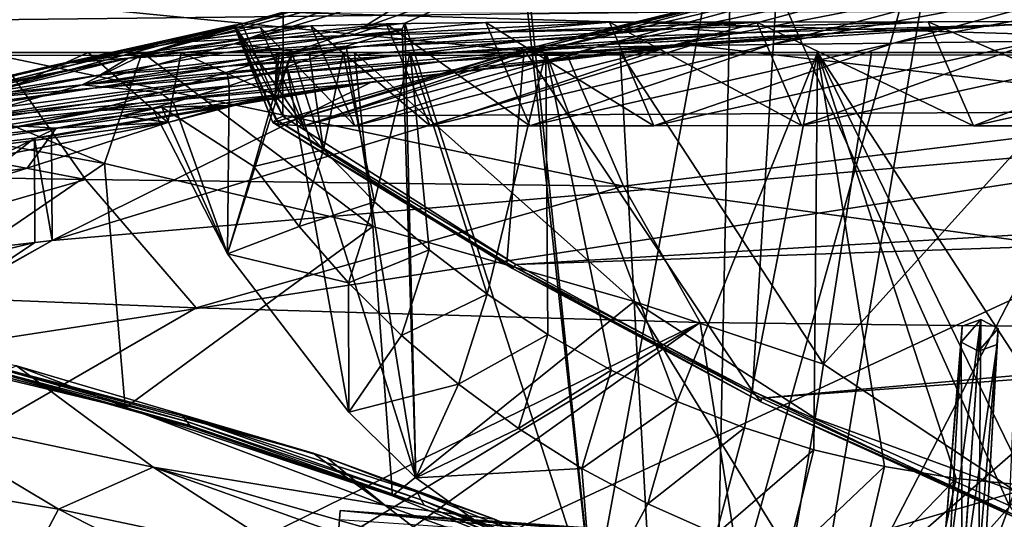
# Model space of a CAD drawing. Header units: metres. Extents: x -1004 to 0, y -808 to 0.
# Tile 65 of 96: x -663 to -569, y -97 to -49. Entities that reach past the tile are written whole.
import ezdxf

# ---------------------------------------------------------------- set-up
doc = ezdxf.new("R2010")
doc.units = ezdxf.units.M

msp = doc.modelspace()

# ---------------------------------------------------------------- linework, layer by layer
at = {"layer": 'top'}
for points in [[(-543.370056, -28.105516, 1926.987183), (-575.979248, -116.936317, 1974.000854), (-587.837097, -114.055832, 1971.532593)], [(-543.370056, -28.105516, 1926.987183), (-587.837097, -114.055832, 1971.532593), (-573.681213, -30.273012, 1923.938354)], [(-563.828979, -118.351624, 1976.31604), (-575.979248, -116.936317, 1974.000854), (-543.370056, -28.105516, 1926.987183)], [(-587.837097, -114.055832, 1971.532593), (-596.266052, -111.034325, 1969.651367), (-573.681213, -30.273012, 1923.938354)], [(-573.681213, -30.273012, 1923.938354), (-596.266052, -111.034325, 1969.651367), (-594.640137, -32.213715, 1924.19812)], [(-594.640137, -32.213715, 1924.19812), (-608.102783, -105.245163, 1966.830444), (-615.462036, -34.456242, 1926.485474)], [(-596.266052, -111.034325, 1969.651367), (-608.102783, -105.245163, 1966.830444), (-594.640137, -32.213715, 1924.19812)], [(-608.102783, -105.245163, 1966.830444), (-614.798401, -44.35643, 1932.162842), (-615.462036, -34.456242, 1926.485474)], [(-568.185486, -95.664284, 1536.789795), (-590.469238, -45.978783, 1506.066406), (-565.839478, -41.072617, 1505.358643)], [(-943.0271, -42.2672, 2063.060059), (-943.0271, -52.26717, 2063.060059), (-61.027081, -42.267323, 2063.060059)], [(-61.027081, -42.267323, 163.059998), (-61.026958, -52.26717, 163.059998), (-943.0271, -42.2672, 163.059998)], [(-943.0271, -42.2672, 163.059998), (-61.026958, -52.26717, 163.059998), (-943.0271, -52.26717, 163.059998)], [(-943.0271, -52.26717, 2063.060059), (-61.026958, -52.26717, 2063.060059), (-61.027081, -42.267323, 2063.060059)], [(-623.379333, -45.684078, 1851.142456), (-614.798401, -44.35643, 1932.162842), (-630.352783, -49.972351, 1904.670776)], [(-614.798401, -44.35643, 1932.162842), (-626.112, -49.44426, 1937.075684), (-630.352783, -49.972351, 1904.670776)], [(-614.798401, -44.35643, 1932.162842), (-608.102783, -105.245163, 1966.830444), (-626.112, -49.44426, 1937.075684)], [(-584.19281, -45.374325, 1288.22522), (-607.776001, -51.747608, 1288.256348), (-576.741516, -45.189137, 1198.142944)], [(-607.776001, -51.747608, 1288.256348), (-600.585144, -51.613518, 1198.142944), (-576.741516, -45.189137, 1198.142944)], [(-576.741516, -45.189137, 1198.142944), (-600.585144, -51.613518, 1198.142944), (-566.714172, -45.04195, 1108.377075)], [(-600.585144, -51.613518, 1198.142944), (-590.998535, -51.500629, 1108.280396), (-566.714172, -45.04195, 1108.377075)], [(-566.714172, -45.04195, 1108.377075), (-590.998535, -51.500629, 1108.280396), (-554.943909, -44.781681, 1018.80188)], [(-590.998535, -51.500629, 1108.280396), (-579.284485, -51.357437, 1018.679382), (-554.943909, -44.781681, 1018.80188)], [(-554.943909, -44.781681, 1018.80188), (-579.284485, -51.357437, 1018.679382), (-541.646301, -44.393211, 929.501648)], [(-579.284485, -51.357437, 1018.679382), (-565.556519, -51.155064, 929.404419), (-541.646301, -44.393211, 929.501648)], [(-630.072205, -46.801701, 1769.925781), (-623.379333, -45.684078, 1851.142456), (-642.490112, -51.422031, 1794.889038)], [(-623.379333, -45.684078, 1851.142456), (-630.352783, -49.972351, 1904.670776), (-642.490112, -51.422031, 1794.889038)], [(-592.798096, -84.690819, 1528.295776), (-614.703125, -51.961727, 1506.982056), (-590.469238, -45.978783, 1506.066406)], [(-614.703125, -51.961727, 1506.982056), (-613.644775, -51.894428, 1443.067139), (-590.469238, -45.978783, 1506.066406)], [(-613.644775, -51.894428, 1443.067139), (-589.077942, -45.721737, 1443.497437), (-590.469238, -45.978783, 1506.066406)], [(-613.644775, -51.894428, 1443.067139), (-588.742615, -45.745605, 1378.560059), (-589.077942, -45.721737, 1443.497437)], [(-613.644775, -51.894428, 1443.067139), (-612.437134, -51.953506, 1378.560059), (-588.742615, -45.745605, 1378.560059)], [(-588.742615, -45.745605, 1378.560059), (-612.437134, -51.953506, 1378.560059), (-584.19281, -45.374325, 1288.22522)], [(-612.437134, -51.953506, 1378.560059), (-607.776001, -51.747608, 1288.256348), (-584.19281, -45.374325, 1288.22522)], [(-568.185486, -95.664284, 1536.789795), (-592.798096, -84.690819, 1528.295776), (-590.469238, -45.978783, 1506.066406)], [(-634.881165, -47.710297, 1688.484619), (-630.072205, -46.801701, 1769.925781), (-651.171631, -52.450169, 1684.773071)], [(-630.072205, -46.801701, 1769.925781), (-642.490112, -51.422031, 1794.889038), (-651.171631, -52.450169, 1684.773071)], [(-651.171631, -52.450169, 1684.773071), (-641.753479, -49.499054, 1607.489014), (-634.881165, -47.710297, 1688.484619)], [(-641.753479, -49.499054, 1607.489014), (-637.780579, -48.406116, 1607.5177), (-634.881165, -47.710297, 1688.484619)], [(-641.753479, -49.499054, 1607.489014), (-637.81189, -58.361294, 1607.256836), (-637.780579, -48.406116, 1607.5177)], [(-637.81189, -58.361294, 1607.256836), (-349.237091, -56.875664, 1607.294556), (-637.780579, -48.406116, 1607.5177)], [(-637.780579, -48.406116, 1607.5177), (-349.237091, -56.875664, 1607.294556), (-354.224518, -48.323433, 1607.518677)], [(-642.405212, -49.629742, 1574.473389), (-710.221802, -66.264854, 1574.473511), (-675.665588, -57.787426, 1573.312012)], [(-667.494385, -56.397991, 1684.867554), (-710.221802, -66.264854, 1574.473511), (-642.405212, -49.629742, 1574.473389)], [(-642.405212, -49.629742, 1574.473389), (-675.665588, -57.787426, 1573.312012), (-658.341187, -53.531971, 1573.309937)], [(-667.494385, -56.397991, 1684.867554), (-642.405212, -49.629742, 1574.473389), (-651.171631, -52.450169, 1684.773071)], [(-658.341187, -53.531971, 1573.309937), (-660.159607, -53.552528, 1459.967285), (-642.527832, -49.649982, 1568.118164)], [(-642.527832, -49.649982, 1568.118164), (-660.159607, -53.552528, 1459.967285), (-642.359131, -49.844097, 1458.954346)], [(-660.159607, -53.552528, 1459.967285), (-647.905701, -51.278965, 1346.488281), (-642.359131, -49.844097, 1458.954346)], [(-642.427673, -49.633209, 1573.311035), (-642.405212, -49.629742, 1574.473389), (-658.341187, -53.531971, 1573.309937)], [(-642.427673, -49.633209, 1573.311035), (-658.341187, -53.531971, 1573.309937), (-642.527832, -49.649982, 1568.118164)], [(-642.405212, -49.629742, 1574.473389), (-641.753479, -49.499054, 1607.489014), (-651.171631, -52.450169, 1684.773071)], [(-647.905701, -51.278965, 1346.488281), (-635.138, -49.707047, 1288.088013), (-640.006531, -49.843632, 1378.386719)], [(-647.905701, -51.278965, 1346.488281), (-641.443481, -50.958561, 1233.251221), (-635.138, -49.707047, 1288.088013)], [(-642.359131, -49.844097, 1458.954346), (-647.905701, -51.278965, 1346.488281), (-640.006531, -49.843632, 1378.386719)], [(-638.505981, -58.684109, 1568.05957), (-642.427673, -49.633209, 1573.311035), (-642.527832, -49.649982, 1568.118164)], [(-638.770935, -58.972118, 1508.059814), (-642.527832, -49.649982, 1568.118164), (-642.359131, -49.844097, 1458.954346)], [(-638.770935, -58.972118, 1508.059814), (-638.505981, -58.684109, 1568.05957), (-642.527832, -49.649982, 1568.118164)], [(-642.490112, -51.422031, 1794.889038), (-630.352783, -49.972351, 1904.670776), (-636.713379, -52.161911, 1904.719116)], [(-642.405212, -49.629742, 1574.473389), (-642.427673, -49.633209, 1573.311035), (-638.505981, -58.684109, 1568.05957)], [(-637.81189, -58.361294, 1607.256836), (-641.753479, -49.499054, 1607.489014), (-642.405212, -49.629742, 1574.473389)], [(-637.81189, -58.361294, 1607.256836), (-642.405212, -49.629742, 1574.473389), (-638.505981, -58.684109, 1568.05957)], [(-640.006531, -49.843632, 1378.386719), (-635.814453, -59.267178, 1378.559326), (-642.359131, -49.844097, 1458.954346)], [(-635.814453, -59.267178, 1378.559326), (-638.209656, -59.165482, 1459.027466), (-642.359131, -49.844097, 1458.954346)], [(-638.209656, -59.165482, 1459.027466), (-638.770935, -58.972118, 1508.059814), (-642.359131, -49.844097, 1458.954346)], [(-631.286743, -50.63805, 1120.290283), (-627.924255, -49.517433, 1198.030273), (-641.443481, -50.958561, 1233.251221)], [(-641.443481, -50.958561, 1233.251221), (-627.924255, -49.517433, 1198.030273), (-635.138, -49.707047, 1288.088013)], [(-635.138, -49.707047, 1288.088013), (-630.917419, -59.267242, 1288.292236), (-640.006531, -49.843632, 1378.386719)], [(-630.917419, -59.267242, 1288.292236), (-635.814453, -59.267178, 1378.559326), (-640.006531, -49.843632, 1378.386719)], [(-630.352783, -49.972351, 1904.670776), (-626.371643, -50.028816, 1937.447388), (-636.713379, -52.161911, 1904.719116)], [(-627.924255, -49.517433, 1198.030273), (-623.691162, -59.267227, 1198.181641), (-635.138, -49.707047, 1288.088013)], [(-623.691162, -59.267227, 1198.181641), (-630.917419, -59.267242, 1288.292236), (-635.138, -49.707047, 1288.088013)], [(-617.457397, -50.310024, 1007.72644), (-606.51001, -49.342506, 1018.40802), (-631.286743, -50.63805, 1120.290283)], [(-606.51001, -49.342506, 1018.40802), (-618.362, -49.381767, 1108.017456), (-631.286743, -50.63805, 1120.290283)], [(-631.286743, -50.63805, 1120.290283), (-618.362, -49.381767, 1108.017456), (-627.924255, -49.517433, 1198.030273)], [(-630.352783, -49.972351, 1904.670776), (-626.112, -49.44426, 1937.075684), (-626.371643, -50.028816, 1937.447388)], [(-599.980957, -49.967098, 895.679565), (-617.457397, -50.310024, 1007.72644), (-630.351501, -51.691772, 1007.922852)], [(-630.351501, -51.691772, 1007.922852), (-613.724609, -51.054615, 895.839111), (-599.980957, -49.967098, 895.679565)], [(-618.362, -49.381767, 1108.017456), (-614.140015, -59.267227, 1108.287842), (-627.924255, -49.517433, 1198.030273)], [(-614.140015, -59.267227, 1108.287842), (-623.691162, -59.267227, 1198.181641), (-627.924255, -49.517433, 1198.030273)], [(-626.112, -49.44426, 1937.075684), (-625.064758, -92.989151, 1962.418091), (-626.371643, -50.028816, 1937.447388)], [(-608.102783, -105.245163, 1966.830444), (-625.064758, -92.989151, 1962.418091), (-626.112, -49.44426, 1937.075684)], [(-606.51001, -49.342506, 1018.40802), (-602.270325, -59.267185, 1018.670715), (-618.362, -49.381767, 1108.017456)], [(-602.270325, -59.267185, 1018.670715), (-614.140015, -59.267227, 1108.287842), (-618.362, -49.381767, 1108.017456)], [(-592.382446, -49.343231, 929.126526), (-606.51001, -49.342506, 1018.40802), (-617.457397, -50.310024, 1007.72644)], [(-599.980957, -49.967098, 895.679565), (-592.382446, -49.343231, 929.126526), (-617.457397, -50.310024, 1007.72644)], [(-613.724609, -51.054615, 895.839111), (-593.479553, -50.364639, 784.363281), (-599.980957, -49.967098, 895.679565)], [(-585.073242, -50.448082, 673.611389), (-569.648926, -49.626377, 673.613342), (-608.047363, -51.551186, 784.470398)], [(-569.648926, -49.626377, 673.613342), (-593.479553, -50.364639, 784.363281), (-608.047363, -51.551186, 784.470398)], [(-592.382446, -49.343231, 929.126526), (-588.097656, -59.249554, 929.388733), (-606.51001, -49.342506, 1018.40802)], [(-588.097656, -59.249554, 929.388733), (-602.270325, -59.267185, 1018.670715), (-606.51001, -49.342506, 1018.40802)], [(-593.479553, -50.364639, 784.363281), (-575.970032, -49.323639, 840.123596), (-599.980957, -49.967098, 895.679565)], [(-575.970032, -49.323639, 840.123596), (-592.382446, -49.343231, 929.126526), (-599.980957, -49.967098, 895.679565)], [(-567.664429, -49.567875, 665.105286), (-598.609192, -51.553875, 665.053223), (-531.962463, -59.26767, 664.851257)], [(-598.609192, -51.553875, 665.053223), (-567.664429, -49.567875, 665.105286), (-585.073242, -50.448082, 673.611389)], [(-569.648926, -49.626377, 673.613342), (-557.3125, -49.267498, 751.752747), (-593.479553, -50.364639, 784.363281)], [(-557.3125, -49.267498, 751.752747), (-575.970032, -49.323639, 840.123596), (-593.479553, -50.364639, 784.363281)], [(-575.970032, -49.323639, 840.123596), (-571.608765, -59.26725, 840.505432), (-592.382446, -49.343231, 929.126526)], [(-571.608765, -59.26725, 840.505432), (-588.097656, -59.249554, 929.388733), (-592.382446, -49.343231, 929.126526)], [(-567.664429, -49.567875, 665.105286), (-569.648926, -49.626377, 673.613342), (-585.073242, -50.448082, 673.611389)], [(-557.3125, -49.267498, 751.752747), (-552.836975, -59.267281, 752.076111), (-575.970032, -49.323639, 840.123596)], [(-552.836975, -59.267281, 752.076111), (-571.608765, -59.26725, 840.505432), (-575.970032, -49.323639, 840.123596)], [(-567.664429, -49.567875, 665.105286), (-536.658386, -49.186813, 665.115295), (-569.648926, -49.626377, 673.613342)], [(-536.658386, -49.186813, 665.115295), (-557.3125, -49.267498, 751.752747), (-569.648926, -49.626377, 673.613342)], [(-652.639771, -52.791306, 1233.442017), (-641.443481, -50.958561, 1233.251221), (-658.255005, -53.246292, 1346.637939)], [(-641.443481, -50.958561, 1233.251221), (-647.905701, -51.278965, 1346.488281), (-658.255005, -53.246292, 1346.637939)], [(-643.331543, -52.271954, 1120.496704), (-631.286743, -50.63805, 1120.290283), (-652.639771, -52.791306, 1233.442017)], [(-652.639771, -52.791306, 1233.442017), (-631.286743, -50.63805, 1120.290283), (-641.443481, -50.958561, 1233.251221)], [(-617.457397, -50.310024, 1007.72644), (-643.331543, -52.271954, 1120.496704), (-630.351501, -51.691772, 1007.922852)], [(-631.286743, -50.63805, 1120.290283), (-643.331543, -52.271954, 1120.496704), (-617.457397, -50.310024, 1007.72644)], [(-626.371643, -50.028816, 1937.447388), (-631.759094, -51.641544, 1939.911621), (-636.713379, -52.161911, 1904.719116)], [(-625.064758, -92.989151, 1962.418091), (-631.759094, -51.641544, 1939.911621), (-626.371643, -50.028816, 1937.447388)], [(-608.047363, -51.551186, 784.470398), (-593.479553, -50.364639, 784.363281), (-627.424316, -52.597542, 896.019592)], [(-593.479553, -50.364639, 784.363281), (-613.724609, -51.054615, 895.839111), (-627.424316, -52.597542, 896.019592)], [(-608.047363, -51.551186, 784.470398), (-622.591797, -53.105709, 784.583984), (-585.073242, -50.448082, 673.611389)], [(-622.591797, -53.105709, 784.583984), (-600.472046, -51.667332, 673.608582), (-585.073242, -50.448082, 673.611389)], [(-585.073242, -50.448082, 673.611389), (-600.472046, -51.667332, 673.608582), (-598.609192, -51.553875, 665.053223)], [(-565.556519, -51.155064, 929.404419), (-588.097656, -59.249554, 929.388733), (-549.880676, -50.922192, 840.530823)], [(-588.097656, -59.249554, 929.388733), (-571.608765, -59.26725, 840.505432), (-549.880676, -50.922192, 840.530823)], [(-549.880676, -50.922192, 840.530823), (-571.608765, -59.26725, 840.505432), (-532.367065, -50.582142, 752.126038)], [(-571.608765, -59.26725, 840.505432), (-552.836975, -59.267281, 752.076111), (-532.367065, -50.582142, 752.126038)], [(-658.255005, -53.246292, 1346.637939), (-647.905701, -51.278965, 1346.488281), (-660.159607, -53.552528, 1459.967285)], [(-531.962463, -59.26767, 664.851257), (-598.609192, -51.553875, 665.053223), (-659.932678, -70.278816, 664.562744)], [(-598.609192, -51.553875, 665.053223), (-629.410706, -55.129055, 664.959534), (-659.932678, -70.278816, 664.562744)], [(-651.171631, -52.450169, 1684.773071), (-642.490112, -51.422031, 1794.889038), (-657.072937, -55.362045, 1795.017456)], [(-642.490112, -51.422031, 1794.889038), (-636.713379, -52.161911, 1904.719116), (-657.072937, -55.362045, 1795.017456)], [(-643.178955, -53.55468, 1008.143005), (-630.351501, -51.691772, 1007.922852), (-655.289856, -54.391018, 1120.725586)], [(-630.351501, -51.691772, 1007.922852), (-643.331543, -52.271954, 1120.496704), (-655.289856, -54.391018, 1120.725586)], [(-622.591797, -53.105709, 784.583984), (-651.612549, -57.120155, 784.804932), (-600.472046, -51.667332, 673.608582)], [(-651.612549, -57.120155, 784.804932), (-631.154419, -55.287918, 673.604614), (-600.472046, -51.667332, 673.608582)], [(-627.424316, -52.597542, 896.019592), (-613.724609, -51.054615, 895.839111), (-643.178955, -53.55468, 1008.143005)], [(-613.724609, -51.054615, 895.839111), (-630.351501, -51.691772, 1007.922852), (-643.178955, -53.55468, 1008.143005)], [(-627.424316, -52.597542, 896.019592), (-641.103943, -54.453579, 896.211426), (-608.047363, -51.551186, 784.470398)], [(-641.103943, -54.453579, 896.211426), (-622.591797, -53.105709, 784.583984), (-608.047363, -51.551186, 784.470398)], [(-638.209656, -59.165482, 1459.027466), (-613.644775, -51.894428, 1443.067139), (-614.703125, -51.961727, 1506.982056)], [(-638.209656, -59.165482, 1459.027466), (-635.814453, -59.267178, 1378.559326), (-613.644775, -51.894428, 1443.067139)], [(-636.713379, -52.161911, 1904.719116), (-631.759094, -51.641544, 1939.911621), (-637.43988, -53.622517, 1943.283569)], [(-631.759094, -51.641544, 1939.911621), (-625.064758, -92.989151, 1962.418091), (-637.43988, -53.622517, 1943.283569)], [(-612.437134, -51.953506, 1378.560059), (-635.814453, -59.267178, 1378.559326), (-607.776001, -51.747608, 1288.256348)], [(-635.814453, -59.267178, 1378.559326), (-630.917419, -59.267242, 1288.292236), (-607.776001, -51.747608, 1288.256348)], [(-635.814453, -59.267178, 1378.559326), (-612.437134, -51.953506, 1378.560059), (-613.644775, -51.894428, 1443.067139)], [(-600.472046, -51.667332, 673.608582), (-631.154419, -55.287918, 673.604614), (-598.609192, -51.553875, 665.053223)], [(-598.609192, -51.553875, 665.053223), (-631.154419, -55.287918, 673.604614), (-629.410706, -55.129055, 664.959534)], [(-607.776001, -51.747608, 1288.256348), (-630.917419, -59.267242, 1288.292236), (-600.585144, -51.613518, 1198.142944)], [(-630.917419, -59.267242, 1288.292236), (-623.691162, -59.267227, 1198.181641), (-600.585144, -51.613518, 1198.142944)], [(-600.585144, -51.613518, 1198.142944), (-623.691162, -59.267227, 1198.181641), (-590.998535, -51.500629, 1108.280396)], [(-623.691162, -59.267227, 1198.181641), (-614.140015, -59.267227, 1108.287842), (-590.998535, -51.500629, 1108.280396)], [(-590.998535, -51.500629, 1108.280396), (-614.140015, -59.267227, 1108.287842), (-579.284485, -51.357437, 1018.679382)], [(-614.140015, -59.267227, 1108.287842), (-602.270325, -59.267185, 1018.670715), (-579.284485, -51.357437, 1018.679382)], [(-579.284485, -51.357437, 1018.679382), (-602.270325, -59.267185, 1018.670715), (-565.556519, -51.155064, 929.404419)], [(-602.270325, -59.267185, 1018.670715), (-588.097656, -59.249554, 929.388733), (-565.556519, -51.155064, 929.404419)], [(-782.598877, -52.26717, 2039.088379), (-481.596069, -52.26717, 2033.802246), (-943.0271, -52.26717, 2063.060059)], [(-481.596069, -52.26717, 2033.802246), (-428.863464, -52.26717, 2035.059937), (-943.0271, -52.26717, 2063.060059)], [(-943.0271, -52.26717, 2063.060059), (-428.863464, -52.26717, 2035.059937), (-61.026958, -52.26717, 2063.060059)], [(-61.026958, -52.26717, 163.059998), (-407.772705, -52.26717, 179.05925), (-943.0271, -52.26717, 163.059998)], [(-407.772705, -52.26717, 179.05925), (-428.346069, -52.26717, 179.737396), (-943.0271, -52.26717, 163.059998)], [(-943.0271, -52.26717, 163.059998), (-428.346069, -52.26717, 179.737396), (-449.178162, -52.26717, 181.812668)], [(-449.178162, -52.26717, 181.812668), (-470.251709, -52.26717, 185.372299), (-943.0271, -52.26717, 163.059998)], [(-470.251709, -52.26717, 185.372299), (-763.151001, -52.26717, 196.518036), (-943.0271, -52.26717, 163.059998)], [(-710.175232, -52.26717, 2028.442627), (-534.209045, -52.26717, 2030.036865), (-782.598877, -52.26717, 2039.088379)], [(-534.209045, -52.26717, 2030.036865), (-481.596069, -52.26717, 2033.802246), (-782.598877, -52.26717, 2039.088379)], [(-470.251709, -52.26717, 185.372299), (-491.851715, -52.26717, 190.612167), (-763.151001, -52.26717, 196.518036)], [(-491.851715, -52.26717, 190.612167), (-735.55072, -52.26717, 199.387146), (-763.151001, -52.26717, 196.518036)], [(-735.55072, -52.26717, 199.387146), (-491.851715, -52.26717, 190.612167), (-707.955811, -52.26717, 203.017151)], [(-674.304321, -52.26717, 2021.139038), (-586.582764, -52.26717, 2023.772217), (-710.175232, -52.26717, 2028.442627)], [(-586.582764, -52.26717, 2023.772217), (-534.209045, -52.26717, 2030.036865), (-710.175232, -52.26717, 2028.442627)], [(-491.851715, -52.26717, 190.612167), (-513.955444, -52.26717, 197.745865), (-707.955811, -52.26717, 203.017151)], [(-707.955811, -52.26717, 203.017151), (-513.955444, -52.26717, 197.745865), (-680.806824, -52.26717, 207.461563)], [(-681.319946, -58.064472, 209.476532), (-680.806824, -52.26717, 207.461563), (-654.932617, -62.904243, 216.257507)], [(-656.475098, -52.26717, 2016.996094), (-680.862793, -63.238991, 2020.597778), (-648.850037, -58.949764, 2013.914429)], [(-656.475098, -52.26717, 2016.996094), (-674.304321, -52.26717, 2021.139038), (-680.862793, -63.238991, 2020.597778)], [(-680.806824, -52.26717, 207.461563), (-651.291992, -52.26717, 213.479858), (-654.932617, -62.904243, 216.257507)], [(-513.955444, -52.26717, 197.745865), (-651.291992, -52.26717, 213.479858), (-680.806824, -52.26717, 207.461563)], [(-658.255005, -53.246292, 1346.637939), (-678.769836, -57.938011, 1346.971802), (-652.639771, -52.791306, 1233.442017)], [(-678.769836, -57.938011, 1346.971802), (-674.831604, -57.45047, 1233.873291), (-652.639771, -52.791306, 1233.442017)], [(-652.639771, -52.791306, 1233.442017), (-674.831604, -57.45047, 1233.873291), (-655.289856, -54.391018, 1120.725586)], [(-625.605225, -52.26717, 2017.447388), (-612.598816, -52.26717, 2019.714355), (-674.304321, -52.26717, 2021.139038)], [(-612.598816, -52.26717, 2019.714355), (-586.582764, -52.26717, 2023.772217), (-674.304321, -52.26717, 2021.139038)], [(-625.605225, -52.26717, 2017.447388), (-674.304321, -52.26717, 2021.139038), (-656.475098, -52.26717, 2016.996094)], [(-657.072937, -55.362045, 1795.017456), (-667.494385, -56.397991, 1684.867554), (-651.171631, -52.450169, 1684.773071)], [(-657.072937, -55.362045, 1795.017456), (-636.713379, -52.161911, 1904.719116), (-643.15271, -54.137505, 1904.770996)], [(-647.557129, -52.26717, 2015.059937), (-656.475098, -52.26717, 2016.996094), (-648.850037, -58.949764, 2013.914429)], [(-647.557129, -52.26717, 2015.059937), (-636.959595, -52.26717, 2015.337402), (-656.475098, -52.26717, 2016.996094)], [(-636.959595, -52.26717, 2015.337402), (-635.30719, -52.26717, 2015.6521), (-656.475098, -52.26717, 2016.996094)], [(-656.475098, -52.26717, 2016.996094), (-635.30719, -52.26717, 2015.6521), (-632.050964, -52.26717, 2016.264648)], [(-632.050964, -52.26717, 2016.264648), (-625.605225, -52.26717, 2017.447388), (-656.475098, -52.26717, 2016.996094)], [(-643.178955, -53.55468, 1008.143005), (-655.990173, -55.659924, 1008.377197), (-627.424316, -52.597542, 896.019592)], [(-655.990173, -55.659924, 1008.377197), (-641.103943, -54.453579, 896.211426), (-627.424316, -52.597542, 896.019592)], [(-655.289856, -54.391018, 1120.725586), (-643.331543, -52.271954, 1120.496704), (-652.639771, -52.791306, 1233.442017)], [(-654.932617, -62.904243, 216.257507), (-651.291992, -52.26717, 213.479858), (-629.193848, -68.938919, 224.104462)], [(-651.291992, -52.26717, 213.479858), (-630.95813, -52.26717, 218.463608), (-629.193848, -68.938919, 224.104462)], [(-513.955444, -52.26717, 197.745865), (-536.378601, -52.26717, 206.962265), (-651.291992, -52.26717, 213.479858)], [(-536.378601, -52.26717, 206.962265), (-630.95813, -52.26717, 218.463608), (-651.291992, -52.26717, 213.479858)], [(-647.557129, -52.26717, 2015.059937), (-648.850037, -58.949764, 2013.914429), (-638.564209, -56.328995, 2014.334473)], [(-638.40509, -52.26717, 2015.062988), (-647.557129, -52.26717, 2015.059937), (-638.564209, -56.328995, 2014.334473)], [(-638.189331, -52.26717, 2015.101563), (-647.557129, -52.26717, 2015.059937), (-638.40509, -52.26717, 2015.062988)], [(-638.189331, -52.26717, 2015.101563), (-637.782104, -52.26717, 2015.179932), (-647.557129, -52.26717, 2015.059937)], [(-637.782104, -52.26717, 2015.179932), (-636.959595, -52.26717, 2015.337402), (-647.557129, -52.26717, 2015.059937)], [(-636.713379, -52.161911, 1904.719116), (-637.43988, -53.622517, 1943.283569), (-643.15271, -54.137505, 1904.770996)], [(-616.348267, -72.405678, 1518.67334), (-638.770935, -58.972118, 1508.059814), (-614.703125, -51.961727, 1506.982056)], [(-638.770935, -58.972118, 1508.059814), (-638.209656, -59.165482, 1459.027466), (-614.703125, -51.961727, 1506.982056)], [(-633.930298, -61.566643, 2014.243652), (-636.959595, -52.26717, 2015.337402), (-638.564209, -56.328995, 2014.334473)], [(-636.959595, -52.26717, 2015.337402), (-637.782104, -52.26717, 2015.179932), (-638.564209, -56.328995, 2014.334473)], [(-638.564209, -56.328995, 2014.334473), (-637.782104, -52.26717, 2015.179932), (-638.189331, -52.26717, 2015.101563)], [(-638.189331, -52.26717, 2015.101563), (-638.398376, -52.26717, 2015.063721), (-638.564209, -56.328995, 2014.334473)], [(-638.398376, -52.26717, 2015.063721), (-638.40509, -52.26717, 2015.062988), (-638.564209, -56.328995, 2014.334473)], [(-638.398376, -52.26717, 2015.063721), (-638.189331, -52.26717, 2015.101563), (-638.40509, -52.26717, 2015.062988)], [(-635.30719, -52.26717, 2015.6521), (-636.959595, -52.26717, 2015.337402), (-633.930298, -61.566643, 2014.243652)], [(-632.050964, -52.26717, 2016.264648), (-635.30719, -52.26717, 2015.6521), (-633.930298, -61.566643, 2014.243652)], [(-632.050964, -52.26717, 2016.264648), (-633.930298, -61.566643, 2014.243652), (-629.025696, -66.545364, 2014.264771)], [(-625.605225, -52.26717, 2017.447388), (-632.050964, -52.26717, 2016.264648), (-629.025696, -66.545364, 2014.264771)], [(-629.193848, -68.938919, 224.104462), (-630.95813, -52.26717, 218.463608), (-604.139343, -76.101646, 232.79126)], [(-630.95813, -52.26717, 218.463608), (-605.47699, -52.26717, 225.682297), (-604.139343, -76.101646, 232.79126)], [(-536.378601, -52.26717, 206.962265), (-558.9823, -52.26717, 218.480057), (-630.95813, -52.26717, 218.463608)], [(-558.9823, -52.26717, 218.480057), (-605.47699, -52.26717, 225.682297), (-630.95813, -52.26717, 218.463608)], [(-625.605225, -52.26717, 2017.447388), (-629.025696, -66.545364, 2014.264771), (-623.786194, -71.168701, 2014.388184)], [(-612.598816, -52.26717, 2019.714355), (-625.605225, -52.26717, 2017.447388), (-618.238586, -75.413475, 2014.608521)], [(-618.238586, -75.413475, 2014.608521), (-625.605225, -52.26717, 2017.447388), (-623.786194, -71.168701, 2014.388184)], [(-612.411072, -79.258827, 2014.919556), (-612.598816, -52.26717, 2019.714355), (-618.238586, -75.413475, 2014.608521)], [(-592.798096, -84.690819, 1528.295776), (-616.348267, -72.405678, 1518.67334), (-614.703125, -51.961727, 1506.982056)], [(-612.411072, -79.258827, 2014.919556), (-606.333313, -82.68618, 2015.31543), (-612.598816, -52.26717, 2019.714355)], [(-606.333313, -82.68618, 2015.31543), (-600.035767, -85.679489, 2015.789551), (-612.598816, -52.26717, 2019.714355)], [(-612.598816, -52.26717, 2019.714355), (-600.035767, -85.679489, 2015.789551), (-586.582764, -52.26717, 2023.772217)], [(-604.139343, -76.101646, 232.79126), (-605.47699, -52.26717, 225.682297), (-585.999634, -82.12085, 238.878784)], [(-605.47699, -52.26717, 225.682297), (-581.403381, -52.26717, 232.403809), (-585.999634, -82.12085, 238.878784)], [(-558.9823, -52.26717, 218.480057), (-581.403381, -52.26717, 232.403809), (-605.47699, -52.26717, 225.682297)], [(-600.035767, -85.679489, 2015.789551), (-593.549927, -88.224861, 2016.335571), (-586.582764, -52.26717, 2023.772217)], [(-586.582764, -52.26717, 2023.772217), (-593.549927, -88.224861, 2016.335571), (-586.907837, -90.311035, 2016.94751)], [(-586.907837, -90.311035, 2016.94751), (-580.142151, -91.928886, 2017.619385), (-586.582764, -52.26717, 2023.772217)], [(-573.285706, -93.071762, 2018.345337), (-566.371765, -93.735229, 2019.120239), (-586.582764, -52.26717, 2023.772217)], [(-566.371765, -93.735229, 2019.120239), (-559.433289, -93.917221, 2019.939453), (-586.582764, -52.26717, 2023.772217)], [(-586.582764, -52.26717, 2023.772217), (-559.433289, -93.917221, 2019.939453), (-534.209045, -52.26717, 2030.036865)], [(-580.142151, -91.928886, 2017.619385), (-573.285706, -93.071762, 2018.345337), (-586.582764, -52.26717, 2023.772217)], [(-558.9823, -52.26717, 218.480057), (-567.48938, -94.348671, 228.07338), (-585.999634, -82.12085, 238.878784)], [(-585.999634, -82.12085, 238.878784), (-581.403381, -52.26717, 232.403809), (-558.9823, -52.26717, 218.480057)], [(-660.159607, -53.552528, 1459.967285), (-679.047302, -58.049793, 1460.155884), (-658.255005, -53.246292, 1346.637939)], [(-679.047302, -58.049793, 1460.155884), (-678.769836, -57.938011, 1346.971802), (-658.255005, -53.246292, 1346.637939)], [(-675.665588, -57.787426, 1573.312012), (-679.047302, -58.049793, 1460.155884), (-660.159607, -53.552528, 1459.967285)], [(-658.341187, -53.531971, 1573.309937), (-675.665588, -57.787426, 1573.312012), (-660.159607, -53.552528, 1459.967285)], [(-641.103943, -54.453579, 896.211426), (-668.486938, -58.590691, 896.590027), (-622.591797, -53.105709, 784.583984)], [(-668.486938, -58.590691, 896.590027), (-651.612549, -57.120155, 784.804932), (-622.591797, -53.105709, 784.583984)], [(-655.289856, -54.391018, 1120.725586), (-667.236206, -56.67519, 1120.969116), (-643.178955, -53.55468, 1008.143005)], [(-667.236206, -56.67519, 1120.969116), (-655.990173, -55.659924, 1008.377197), (-643.178955, -53.55468, 1008.143005)], [(-637.43988, -53.622517, 1943.283569), (-642.952393, -55.45068, 1947.344849), (-643.15271, -54.137505, 1904.770996)], [(-637.43988, -53.622517, 1943.283569), (-631.481934, -86.697609, 1960.633789), (-643.121216, -71.542465, 1957.235962)], [(-643.121216, -71.542465, 1957.235962), (-642.952393, -55.45068, 1947.344849), (-637.43988, -53.622517, 1943.283569)], [(-625.064758, -92.989151, 1962.418091), (-631.481934, -86.697609, 1960.633789), (-637.43988, -53.622517, 1943.283569)], [(-655.990173, -55.659924, 1008.377197), (-681.746033, -59.732021, 1008.84729), (-641.103943, -54.453579, 896.211426)], [(-681.746033, -59.732021, 1008.84729), (-668.486938, -58.590691, 896.590027), (-641.103943, -54.453579, 896.211426)], [(-674.831604, -57.45047, 1233.873291), (-667.236206, -56.67519, 1120.969116), (-655.289856, -54.391018, 1120.725586)], [(-643.15271, -54.137505, 1904.770996), (-649.617249, -56.089542, 1904.822632), (-657.072937, -55.362045, 1795.017456)], [(-643.15271, -54.137505, 1904.770996), (-642.952393, -55.45068, 1947.344849), (-649.617249, -56.089542, 1904.822632)], [(-667.236206, -56.67519, 1120.969116), (-691.362549, -60.579147, 1121.466797), (-655.990173, -55.659924, 1008.377197)], [(-691.362549, -60.579147, 1121.466797), (-681.746033, -59.732021, 1008.84729), (-655.990173, -55.659924, 1008.377197)], [(-651.612549, -57.120155, 784.804932), (-680.390442, -62.638851, 784.972351), (-631.154419, -55.287918, 673.604614)], [(-680.390442, -62.638851, 784.972351), (-661.615967, -60.470383, 673.609558), (-631.154419, -55.287918, 673.604614)], [(-649.617249, -56.089542, 1904.822632), (-671.646362, -59.508541, 1795.133545), (-657.072937, -55.362045, 1795.017456)], [(-657.072937, -55.362045, 1795.017456), (-671.646362, -59.508541, 1795.133545), (-667.494385, -56.397991, 1684.867554)], [(-631.154419, -55.287918, 673.604614), (-661.615967, -60.470383, 673.609558), (-629.410706, -55.129055, 664.959534)], [(-629.410706, -55.129055, 664.959534), (-661.615967, -60.470383, 673.609558), (-659.987671, -60.2826, 664.824524)], [(-659.932678, -70.278816, 664.562744), (-629.410706, -55.129055, 664.959534), (-659.987671, -60.2826, 664.824524)], [(-642.952393, -55.45068, 1947.344849), (-648.289795, -57.032207, 1952.420166), (-649.617249, -56.089542, 1904.822632)], [(-648.289795, -57.032207, 1952.420166), (-642.952393, -55.45068, 1947.344849), (-643.121216, -71.542465, 1957.235962)], [(-649.617249, -56.089542, 1904.822632), (-656.14502, -57.834797, 1904.871582), (-671.646362, -59.508541, 1795.133545)], [(-649.617249, -56.089542, 1904.822632), (-648.289795, -57.032207, 1952.420166), (-656.14502, -57.834797, 1904.871582)], [(-649.4245, -57.485996, 1959.551147), (-638.647705, -56.337891, 2013.91333), (-642.98645, -57.340115, 2014.067505)], [(-638.647705, -56.337891, 2013.91333), (-649.4245, -57.485996, 1959.551147), (-640.587036, -63.181965, 1985.065674)], [(-642.98645, -57.340115, 2014.067505), (-638.564209, -56.328995, 2014.334473), (-648.850037, -58.949764, 2013.914429)], [(-638.647705, -56.337891, 2013.91333), (-638.564209, -56.328995, 2014.334473), (-642.98645, -57.340115, 2014.067505)], [(-638.647705, -56.337891, 2013.91333), (-640.587036, -63.181965, 1985.065674), (-633.930298, -61.566643, 2014.243652)], [(-638.564209, -56.328995, 2014.334473), (-638.647705, -56.337891, 2013.91333), (-633.930298, -61.566643, 2014.243652)], [(-668.486938, -58.590691, 896.590027), (-695.562866, -64.39183, 896.888855), (-651.612549, -57.120155, 784.804932)], [(-695.562866, -64.39183, 896.888855), (-680.390442, -62.638851, 784.972351), (-651.612549, -57.120155, 784.804932)], [(-648.289795, -57.032207, 1952.420166), (-650.312927, -57.580647, 1955.069458), (-656.14502, -57.834797, 1904.871582)], [(-649.4245, -57.485996, 1959.551147), (-642.98645, -57.340115, 2014.067505), (-653.298584, -58.328999, 1959.571045)], [(-653.298584, -58.328999, 1959.571045), (-642.98645, -57.340115, 2014.067505), (-648.850037, -58.949764, 2013.914429)], [(-650.312927, -57.580647, 1955.069458), (-649.4245, -57.485996, 1959.551147), (-653.298584, -58.328999, 1959.571045)], [(-650.312927, -57.580647, 1955.069458), (-648.289795, -57.032207, 1952.420166), (-643.121216, -71.542465, 1957.235962)], [(-649.4245, -57.485996, 1959.551147), (-650.312927, -57.580647, 1955.069458), (-643.121216, -71.542465, 1957.235962)], [(-649.4245, -57.485996, 1959.551147), (-643.121216, -71.542465, 1957.235962), (-640.587036, -63.181965, 1985.065674)], [(-637.81189, -58.361294, 1607.256836), (-615.470276, -72.550049, 1606.88501), (-349.237091, -56.875664, 1607.294556)], [(-615.470276, -72.550049, 1606.88501), (-341.576477, -63.148872, 1607.130249), (-349.237091, -56.875664, 1607.294556)], [(-679.312012, -79.51873, 217.640656), (-681.319946, -58.064472, 209.476532), (-654.932617, -62.904243, 216.257507)], [(-656.14502, -57.834797, 1904.871582), (-662.746643, -59.301483, 1904.915894), (-671.646362, -59.508541, 1795.133545)], [(-656.14502, -57.834797, 1904.871582), (-650.312927, -57.580647, 1955.069458), (-662.746643, -59.301483, 1904.915894)], [(-650.312927, -57.580647, 1955.069458), (-653.298584, -58.328999, 1959.571045), (-662.746643, -59.301483, 1904.915894)], [(-662.746643, -59.301483, 1904.915894), (-653.298584, -58.328999, 1959.571045), (-659.537659, -59.502392, 1959.597412)], [(-653.298584, -58.328999, 1959.571045), (-648.850037, -58.949764, 2013.914429), (-659.537659, -59.502392, 1959.597412)], [(-638.505981, -58.684109, 1568.05957), (-615.470276, -72.550049, 1606.88501), (-637.81189, -58.361294, 1607.256836)], [(-691.359802, -67.368401, 1944.609497), (-662.335876, -63.344749, 1944.577393), (-648.850037, -58.949764, 2013.914429)], [(-648.850037, -58.949764, 2013.914429), (-680.862793, -63.238991, 2020.597778), (-691.359802, -67.368401, 1944.609497)], [(-669.393494, -60.531651, 1904.95166), (-686.498596, -62.528969, 1795.224365), (-662.746643, -59.301483, 1904.915894)], [(-662.746643, -59.301483, 1904.915894), (-686.498596, -62.528969, 1795.224365), (-671.646362, -59.508541, 1795.133545)], [(-680.822693, -82.096756, 664.253174), (-670.037964, -123.145065, 663.178101), (-531.962463, -59.26767, 664.851257)], [(-659.932678, -70.278816, 664.562744), (-680.822693, -82.096756, 664.253174), (-531.962463, -59.26767, 664.851257)], [(-670.037964, -123.145065, 663.178101), (-631.364441, -146.148254, 662.575684), (-531.962463, -59.26767, 664.851257)], [(-659.537659, -59.502392, 1959.597412), (-669.393494, -60.531651, 1904.95166), (-662.746643, -59.301483, 1904.915894)], [(-648.850037, -58.949764, 2013.914429), (-662.335876, -63.344749, 1944.577393), (-659.537659, -59.502392, 1959.597412)], [(-638.770935, -58.972118, 1508.059814), (-615.808777, -72.942154, 1563.11499), (-638.505981, -58.684109, 1568.05957)], [(-638.770935, -58.972118, 1508.059814), (-616.348267, -72.405678, 1518.67334), (-615.808777, -72.942154, 1563.11499)], [(-615.808777, -72.942154, 1563.11499), (-615.470276, -72.550049, 1606.88501), (-638.505981, -58.684109, 1568.05957)], [(-531.962463, -59.26767, 664.851257), (-631.364441, -146.148254, 662.575684), (-594.247375, -171.585114, 661.909546)], [(-594.247375, -171.585114, 661.909546), (-196.308548, -147.470947, 662.541565), (-531.962463, -59.26767, 664.851257)], [(-662.335876, -63.344749, 1944.577393), (-676.203186, -67.645706, 1863.947144), (-659.537659, -59.502392, 1959.597412)], [(-659.537659, -59.502392, 1959.597412), (-676.203186, -67.645706, 1863.947144), (-669.393494, -60.531651, 1904.95166)], [(-659.987671, -60.2826, 664.824524), (-661.615967, -60.470383, 673.609558), (-659.932678, -70.278816, 664.562744)], [(-661.615967, -60.470383, 673.609558), (-680.390442, -62.638851, 784.972351), (-676.665222, -72.216286, 761.069641)], [(-661.609436, -70.472664, 673.609619), (-661.615967, -60.470383, 673.609558), (-676.665222, -72.216286, 761.069641)], [(-661.615967, -60.470383, 673.609558), (-661.609436, -70.472664, 673.609619), (-659.932678, -70.278816, 664.562744)], [(-633.930298, -61.566643, 2014.243652), (-640.587036, -63.181965, 1985.065674), (-636.264099, -68.923111, 1985.733276)], [(-629.025696, -66.545364, 2014.264771), (-633.930298, -61.566643, 2014.243652), (-636.264099, -68.923111, 1985.733276)], [(-652.923584, -86.288589, 224.602814), (-679.312012, -79.51873, 217.640656), (-654.932617, -62.904243, 216.257507)], [(-652.923584, -86.288589, 224.602814), (-654.932617, -62.904243, 216.257507), (-629.193848, -68.938919, 224.104462)], [(-640.587036, -63.181965, 1985.065674), (-643.121216, -71.542465, 1957.235962), (-636.264099, -68.923111, 1985.733276)], [(-615.470276, -72.550049, 1606.88501), (-591.933105, -85.384491, 1606.548584), (-341.576477, -63.148872, 1607.130249)], [(-591.933105, -85.384491, 1606.548584), (-332.205414, -66.348167, 1607.047974), (-341.576477, -63.148872, 1607.130249)], [(-676.203186, -67.645706, 1863.947144), (-662.335876, -63.344749, 1944.577393), (-691.359802, -67.368401, 1944.609497)], [(-629.025696, -66.545364, 2014.264771), (-636.264099, -68.923111, 1985.733276), (-631.542053, -74.32885, 1986.448975)], [(-623.786194, -71.168701, 2014.388184), (-629.025696, -66.545364, 2014.264771), (-631.542053, -74.32885, 1986.448975)], [(-591.933105, -85.384491, 1606.548584), (-567.294678, -96.737617, 1606.251099), (-332.205414, -66.348167, 1607.047974)], [(-627.323669, -94.729889, 232.603958), (-652.923584, -86.288589, 224.602814), (-629.193848, -68.938919, 224.104462)], [(-636.264099, -68.923111, 1985.733276), (-643.121216, -71.542465, 1957.235962), (-631.542053, -74.32885, 1986.448975)], [(-627.323669, -94.729889, 232.603958), (-629.193848, -68.938919, 224.104462), (-604.139343, -76.101646, 232.79126)], [(-668.161499, -74.824287, 673.609558), (-661.609436, -70.472664, 673.609619), (-682.23877, -75.395744, 761.116272)], [(-661.609436, -70.472664, 673.609619), (-676.665222, -72.216286, 761.069641), (-682.23877, -75.395744, 761.116272)], [(-680.822693, -82.096756, 664.253174), (-659.932678, -70.278816, 664.562744), (-675.033691, -78.648476, 673.609558)], [(-675.033691, -78.648476, 673.609558), (-659.932678, -70.278816, 664.562744), (-668.161499, -74.824287, 673.609558)], [(-659.932678, -70.278816, 664.562744), (-661.609436, -70.472664, 673.609619), (-668.161499, -74.824287, 673.609558)], [(-643.121216, -71.542465, 1957.235962), (-631.481934, -86.697609, 1960.633789), (-631.542053, -74.32885, 1986.448975)], [(-623.786194, -71.168701, 2014.388184), (-631.542053, -74.32885, 1986.448975), (-626.443542, -79.373871, 1987.212524)], [(-618.238586, -75.413475, 2014.608521), (-623.786194, -71.168701, 2014.388184), (-626.443542, -79.373871, 1987.212524)], [(-616.348267, -72.405678, 1518.67334), (-591.986511, -85.71357, 1568.000854), (-615.808777, -72.942154, 1563.11499)], [(-616.348267, -72.405678, 1518.67334), (-592.798096, -84.690819, 1528.295776), (-591.986511, -85.71357, 1568.000854)], [(-591.933105, -85.384491, 1606.548584), (-615.470276, -72.550049, 1606.88501), (-615.808777, -72.942154, 1563.11499)], [(-615.808777, -72.942154, 1563.11499), (-591.986511, -85.71357, 1568.000854), (-591.933105, -85.384491, 1606.548584)], [(-631.542053, -74.32885, 1986.448975), (-631.481934, -86.697609, 1960.633789), (-626.443542, -79.373871, 1987.212524)], [(-626.443542, -79.373871, 1987.212524), (-620.992493, -84.033981, 1988.072144), (-618.238586, -75.413475, 2014.608521)], [(-620.992493, -84.033981, 1988.072144), (-612.411072, -79.258827, 2014.919556), (-618.238586, -75.413475, 2014.608521)], [(-602.542542, -104.7491, 241.333344), (-627.323669, -94.729889, 232.603958), (-604.139343, -76.101646, 232.79126)], [(-585.999634, -82.12085, 238.878784), (-586.793945, -87.279961, 239.997757), (-604.139343, -76.101646, 232.79126)], [(-586.793945, -87.279961, 239.997757), (-589.073486, -100.586571, 243.009766), (-604.139343, -76.101646, 232.79126)], [(-604.139343, -76.101646, 232.79126), (-589.073486, -100.586571, 243.009766), (-602.542542, -104.7491, 241.333344)], [(-692.806763, -76.714981, 259.044769), (-652.923584, -86.288589, 224.602814), (-669.603027, -81.661865, 259.044739)], [(-679.312012, -79.51873, 217.640656), (-652.923584, -86.288589, 224.602814), (-692.806763, -76.714981, 259.044769)], [(-620.992493, -84.033981, 1988.072144), (-615.219604, -88.287964, 1989.022461), (-612.411072, -79.258827, 2014.919556)], [(-615.219604, -88.287964, 1989.022461), (-606.333313, -82.68618, 2015.31543), (-612.411072, -79.258827, 2014.919556)], [(-631.481934, -86.697609, 1960.633789), (-620.992493, -84.033981, 1988.072144), (-626.443542, -79.373871, 1987.212524)], [(-647.446167, -87.074768, 317.038666), (-634.918335, -90.626564, 331.907074), (-670.326172, -81.068336, 317.038666)], [(-634.918335, -90.626564, 331.907074), (-663.349731, -82.262161, 355.030396), (-670.326172, -81.068336, 317.038666)], [(-647.446167, -87.074768, 317.038666), (-670.326172, -81.068336, 317.038666), (-647.031433, -87.603516, 288.041077)], [(-670.326172, -81.068336, 317.038666), (-669.603027, -81.661865, 259.044739), (-647.031433, -87.603516, 288.041077)], [(-669.603027, -81.661865, 259.044739), (-652.923584, -86.288589, 224.602814), (-646.578308, -88.18129, 230.050766)], [(-647.031433, -87.603516, 288.041077), (-669.603027, -81.661865, 259.044739), (-646.734009, -87.974144, 259.044708)], [(-669.603027, -81.661865, 259.044739), (-646.578308, -88.18129, 230.050766), (-646.734009, -87.974144, 259.044708)], [(-674.804321, -86.762527, 381.351013), (-663.349731, -82.262161, 355.030396), (-650.246704, -91.971535, 355.041077)], [(-663.349731, -82.262161, 355.030396), (-628.049988, -95.614128, 330.970337), (-650.246704, -91.971535, 355.041077)], [(-663.349731, -82.262161, 355.030396), (-634.918335, -90.626564, 331.907074), (-628.049988, -95.614128, 330.970337)], [(-606.333313, -82.68618, 2015.31543), (-615.219604, -88.287964, 1989.022461), (-609.157104, -92.115326, 1990.044312)], [(-600.035767, -85.679489, 2015.789551), (-606.333313, -82.68618, 2015.31543), (-609.157104, -92.115326, 1990.044312)], [(-567.48938, -94.348671, 228.07338), (-586.793945, -87.279961, 239.997757), (-585.999634, -82.12085, 238.878784)], [(-631.481934, -86.697609, 1960.633789), (-625.064758, -92.989151, 1962.418091), (-620.992493, -84.033981, 1988.072144)], [(-625.064758, -92.989151, 1962.418091), (-615.219604, -88.287964, 1989.022461), (-620.992493, -84.033981, 1988.072144)], [(-592.798096, -84.690819, 1528.295776), (-567.253906, -96.950066, 1572.272095), (-591.986511, -85.71357, 1568.000854)], [(-592.798096, -84.690819, 1528.295776), (-568.185486, -95.664284, 1536.789795), (-567.253906, -96.950066, 1572.272095)], [(-600.035767, -85.679489, 2015.789551), (-609.157104, -92.115326, 1990.044312), (-602.837219, -95.495575, 1991.118774)], [(-593.549927, -88.224861, 2016.335571), (-600.035767, -85.679489, 2015.789551), (-602.837219, -95.495575, 1991.118774)], [(-591.986511, -85.71357, 1568.000854), (-567.294678, -96.737617, 1606.251099), (-591.933105, -85.384491, 1606.548584)], [(-591.986511, -85.71357, 1568.000854), (-567.253906, -96.950066, 1572.272095), (-567.294678, -96.737617, 1606.251099)], [(-679.260498, -92.67411, 409.080048), (-674.804321, -86.762527, 381.351013), (-659.318787, -96.001366, 381.313934)], [(-659.318787, -96.001366, 381.313934), (-674.804321, -86.762527, 381.351013), (-650.246704, -91.971535, 355.041077)], [(-652.923584, -86.288589, 224.602814), (-627.323669, -94.729889, 232.603958), (-646.578308, -88.18129, 230.050766)], [(-624.556091, -95.109337, 288.041077), (-624.941956, -94.367821, 317.038666), (-647.446167, -87.074768, 317.038666)], [(-624.941956, -94.367821, 317.038666), (-633.560303, -91.085533, 330.921234), (-647.446167, -87.074768, 317.038666)], [(-647.446167, -87.074768, 317.038666), (-633.560303, -91.085533, 330.921234), (-634.918335, -90.626564, 331.907074)], [(-647.031433, -87.603516, 288.041077), (-624.556091, -95.109337, 288.041077), (-647.446167, -87.074768, 317.038666)], [(-646.734009, -87.974144, 259.044708), (-624.279541, -95.627876, 259.044708), (-647.031433, -87.603516, 288.041077)], [(-624.279541, -95.627876, 259.044708), (-624.556091, -95.109337, 288.041077), (-647.031433, -87.603516, 288.041077)], [(-586.793945, -87.279961, 239.997757), (-567.48938, -94.348671, 228.07338), (-589.073486, -100.586571, 243.009766)], [(-646.578308, -88.18129, 230.050766), (-627.323669, -94.729889, 232.603958), (-646.734009, -87.974144, 259.044708)], [(-627.323669, -94.729889, 232.603958), (-624.279541, -95.627876, 259.044708), (-646.734009, -87.974144, 259.044708)], [(-615.219604, -88.287964, 1989.022461), (-625.064758, -92.989151, 1962.418091), (-609.157104, -92.115326, 1990.044312)], [(-602.837219, -95.495575, 1991.118774), (-596.29303, -98.409485, 1992.22876), (-593.549927, -88.224861, 2016.335571)], [(-596.29303, -98.409485, 1992.22876), (-586.907837, -90.311035, 2016.94751), (-593.549927, -88.224861, 2016.335571)], [(-596.29303, -98.409485, 1992.22876), (-589.560974, -100.842484, 1993.362915), (-586.907837, -90.311035, 2016.94751)], [(-589.560974, -100.842484, 1993.362915), (-580.142151, -91.928886, 2017.619385), (-586.907837, -90.311035, 2016.94751)], [(-634.918335, -90.626564, 331.907074), (-633.560303, -91.085533, 330.921234), (-628.049988, -95.614128, 330.970337)], [(-628.049988, -95.614128, 330.970337), (-633.560303, -91.085533, 330.921234), (-617.539063, -96.953857, 320.008514)], [(-617.539063, -96.953857, 320.008514), (-633.560303, -91.085533, 330.921234), (-624.941956, -94.367821, 317.038666)], [(-659.318787, -96.001366, 381.313934), (-650.246704, -91.971535, 355.041077), (-636.494324, -100.810738, 355.049286)], [(-650.246704, -91.971535, 355.041077), (-628.049988, -95.614128, 330.970337), (-622.386597, -99.928566, 331.017609)], [(-636.494324, -100.810738, 355.049286), (-650.246704, -91.971535, 355.041077), (-616.580017, -104.036247, 331.06488)], [(-650.246704, -91.971535, 355.041077), (-622.386597, -99.928566, 331.017609), (-616.580017, -104.036247, 331.06488)], [(-625.064758, -92.989151, 1962.418091), (-608.102783, -105.245163, 1966.830444), (-609.157104, -92.115326, 1990.044312)], [(-609.157104, -92.115326, 1990.044312), (-608.102783, -105.245163, 1966.830444), (-602.837219, -95.495575, 1991.118774)], [(-582.67804, -102.78109, 1994.511719), (-580.142151, -91.928886, 2017.619385), (-589.560974, -100.842484, 1993.362915)], [(-573.285706, -93.071762, 2018.345337), (-580.142151, -91.928886, 2017.619385), (-582.67804, -102.78109, 1994.511719)], [(-678.164673, -98.225899, 437.984161), (-679.260498, -92.67411, 409.080048), (-661.89801, -100.827148, 409.03186)], [(-661.89801, -100.827148, 409.03186), (-679.260498, -92.67411, 409.080048), (-659.318787, -96.001366, 381.313934)], [(-575.681335, -104.211815, 1995.665405), (-573.285706, -93.071762, 2018.345337), (-582.67804, -102.78109, 1994.511719)], [(-566.371765, -93.735229, 2019.120239), (-573.285706, -93.071762, 2018.345337), (-575.681335, -104.211815, 1995.665405)], [(-600.987366, -103.996346, 310.008209), (-624.941956, -94.367821, 317.038666), (-624.556091, -95.109337, 288.041077)], [(-600.987366, -103.996346, 310.008209), (-617.539063, -96.953857, 320.008514), (-624.941956, -94.367821, 317.038666)], [(-567.48938, -94.348671, 228.07338), (-568.516724, -109.58007, 230.279831), (-589.073486, -100.586571, 243.009766)], [(-568.604858, -105.142845, 1996.812866), (-566.371765, -93.735229, 2019.120239), (-575.681335, -104.211815, 1995.665405)], [(-627.323669, -94.729889, 232.603958), (-602.542542, -104.7491, 241.333344), (-624.279541, -95.627876, 259.044708)], [(-602.556885, -103.91246, 288.041077), (-600.987366, -103.996346, 310.008209), (-624.556091, -95.109337, 288.041077)], [(-624.279541, -95.627876, 259.044708), (-602.319946, -104.598839, 259.044678), (-624.556091, -95.109337, 288.041077)], [(-602.319946, -104.598839, 259.044678), (-602.556885, -103.91246, 288.041077), (-624.556091, -95.109337, 288.041077)], [(-661.89801, -100.827148, 409.03186), (-659.318787, -96.001366, 381.313934), (-643.241394, -104.215828, 381.276855)], [(-643.241394, -104.215828, 381.276855), (-659.318787, -96.001366, 381.313934), (-636.494324, -100.810738, 355.049286)], [(-628.049988, -95.614128, 330.970337), (-612.518066, -101.180725, 320.097351), (-622.386597, -99.928566, 331.017609)], [(-628.049988, -95.614128, 330.970337), (-617.539063, -96.953857, 320.008514), (-612.518066, -101.180725, 320.097351)], [(-602.542542, -104.7491, 241.333344), (-602.319946, -104.598839, 259.044678), (-624.279541, -95.627876, 259.044708)], [(-608.102783, -105.245163, 1966.830444), (-596.29303, -98.409485, 1992.22876), (-602.837219, -95.495575, 1991.118774)], [(-617.539063, -96.953857, 320.008514), (-600.987366, -103.996346, 310.008209), (-612.518066, -101.180725, 320.097351)]]:
    msp.add_3dface(points, dxfattribs=at)
at = {"layer": 'top0123413'}
for points in [[(-787.024658, -763.271118, 90), (-994.037292, -10, 90), (-533.424561, -638.481384, 90)], [(-994.037292, -10, 90), (-526.238708, -632.856445, 90), (-533.424561, -638.481384, 90)], [(-10, -10, 90), (-502.018646, -625.846375, 90), (-994.037292, -10, 90)], [(-502.018646, -625.846375, 90), (-510.034576, -626.560547, 90), (-994.037292, -10, 90)], [(-994.037292, -10, 90), (-510.034576, -626.560547, 90), (-518.256042, -628.853394, 90)], [(-518.256042, -628.853394, 90), (-526.238708, -632.856445, 90), (-994.037292, -10, 90)], [(-665.157715, -52.554413, 163.059708), (-610.580078, -52.505119, 163.059708), (-982.615723, -15.961353, 163.059708)], [(-610.580078, -52.505119, 163.059708), (-502.018616, -52.467403, 163.059708), (-982.615723, -15.961353, 163.059708)], [(-982.615723, -15.961353, 163.059708), (-502.018616, -52.467403, 163.059708), (-21.421595, -15.961353, 163.059708)], [(-656.737122, -64.42334, 141.24382), (-665.157715, -52.554413, 163.059708), (-718.555603, -52.625156, 163.059708)], [(-708.299927, -63.549622, 141.152725), (-656.737122, -64.42334, 141.24382), (-718.555603, -52.625156, 163.059708)], [(-605.16803, -65.046387, 141.304626), (-610.580078, -52.505119, 163.059708), (-665.157715, -52.554413, 163.059708)], [(-656.737122, -64.42334, 141.24382), (-605.16803, -65.046387, 141.304626), (-665.157715, -52.554413, 163.059708)], [(-502.018616, -52.467403, 163.059708), (-610.580078, -52.505119, 163.059708), (-605.16803, -65.046387, 141.304626)], [(-605.16803, -65.046387, 141.304626), (-502.018616, -79.224953, 118.640182), (-502.018616, -52.467403, 163.059708)], [(-693.123474, -74.838211, 118.716751), (-656.737122, -64.42334, 141.24382), (-708.299927, -63.549622, 141.152725)], [(-693.123474, -74.838211, 118.716751), (-646.118347, -76.727219, 118.683784), (-656.737122, -64.42334, 141.24382)], [(-646.118347, -76.727219, 118.683784), (-605.16803, -65.046387, 141.304626), (-656.737122, -64.42334, 141.24382)], [(-646.118347, -76.727219, 118.683784), (-597.805054, -78.120209, 118.65947), (-605.16803, -65.046387, 141.304626)], [(-597.805054, -78.120209, 118.65947), (-502.018616, -79.224953, 118.640182), (-605.16803, -65.046387, 141.304626)], [(-938.29071, -245.358398, 115.740311), (-646.118347, -76.727219, 118.683784), (-693.123474, -74.838211, 118.716751)], [(-597.805054, -78.120209, 118.65947), (-646.118347, -76.727219, 118.683784), (-938.29071, -245.358398, 115.740311)], [(-939.738831, -283.879303, 115.067932), (-940.71405, -322.342346, 114.396553), (-597.805054, -78.120209, 118.65947)], [(-940.71405, -322.342346, 114.396553), (-513.875122, -606.131226, 109.443001), (-597.805054, -78.120209, 118.65947)], [(-939.738831, -283.879303, 115.067932), (-597.805054, -78.120209, 118.65947), (-938.29071, -245.358398, 115.740311)], [(-597.805054, -78.120209, 118.65947), (-513.875122, -606.131226, 109.443001), (-502.018616, -79.224953, 118.640182)]]:
    msp.add_3dface(points, dxfattribs=at)
at = {"layer": 'top0123417'}
for points in [[(-572.69165, -78.462173, 1605.072021), (-573.930481, -100.741409, 1632.306519), (-570.9104, -77.818817, 1605.714722)], [(-573.930481, -100.741409, 1632.306519), (-572.498474, -100.529236, 1632.846069), (-570.9104, -77.818817, 1605.714722)], [(-572.798523, -79.990532, 1603.786377), (-570.9104, -77.818817, 1605.714722), (-571.124146, -80.875526, 1603.143555)], [(-572.798523, -79.990532, 1603.786377), (-572.69165, -78.462173, 1605.072021), (-570.9104, -77.818817, 1605.714722)], [(-570.9104, -77.818817, 1605.714722), (-572.498474, -100.529236, 1632.846069), (-571.109802, -100.93853, 1632.306519)], [(-570.9104, -77.818817, 1605.714722), (-569.236023, -78.703819, 1605.072021), (-571.124146, -80.875526, 1603.143555)], [(-569.236023, -78.703819, 1605.072021), (-570.9104, -77.818817, 1605.714722), (-571.109802, -100.93853, 1632.306519)], [(-572.798523, -79.990532, 1603.786377), (-574.581726, -101.650452, 1631.240723), (-572.69165, -78.462173, 1605.072021)], [(-574.581726, -101.650452, 1631.240723), (-573.930481, -100.741409, 1632.306519), (-572.69165, -78.462173, 1605.072021)], [(-571.124146, -80.875526, 1603.143555), (-569.236023, -78.703819, 1605.072021), (-569.342896, -80.23217, 1603.786377)], [(-569.236023, -78.703819, 1605.072021), (-571.109802, -100.93853, 1632.306519), (-570.591492, -101.929459, 1631.240723)], [(-569.342896, -80.23217, 1603.786377), (-569.236023, -78.703819, 1605.072021), (-570.591492, -101.929459, 1631.240723)], [(-572.712219, -103.585953, 1630.274902), (-574.581726, -101.650452, 1631.240723), (-572.798523, -79.990532, 1603.786377)], [(-571.124146, -80.875526, 1603.143555), (-572.712219, -103.585953, 1630.274902), (-572.798523, -79.990532, 1603.786377)], [(-571.124146, -80.875526, 1603.143555), (-569.342896, -80.23217, 1603.786377), (-572.712219, -103.585953, 1630.274902)], [(-569.342896, -80.23217, 1603.786377), (-570.591492, -101.929459, 1631.240723), (-572.712219, -103.585953, 1630.274902)], [(-632.336914, -96.123642, 1633.36084), (-574.581726, -101.650452, 1631.240723), (-632.604065, -99.944534, 1630.146973)], [(-632.397461, -96.989761, 1638.284912), (-632.336914, -96.123642, 1633.36084), (-632.604065, -99.944534, 1630.146973)], [(-233.311279, -124.02623, 1633.36084), (-632.336914, -96.123642, 1633.36084), (-632.397461, -96.989761, 1638.284912)], [(-572.498474, -100.529236, 1632.846069), (-573.930481, -100.741409, 1632.306519), (-632.336914, -96.123642, 1633.36084)], [(-573.930481, -100.741409, 1632.306519), (-574.581726, -101.650452, 1631.240723), (-632.336914, -96.123642, 1633.36084)], [(-632.336914, -96.123642, 1633.36084), (-233.311279, -124.02623, 1633.36084), (-572.498474, -100.529236, 1632.846069)]]:
    msp.add_3dface(points, dxfattribs=at)

doc.saveas('drawing.dxf')
